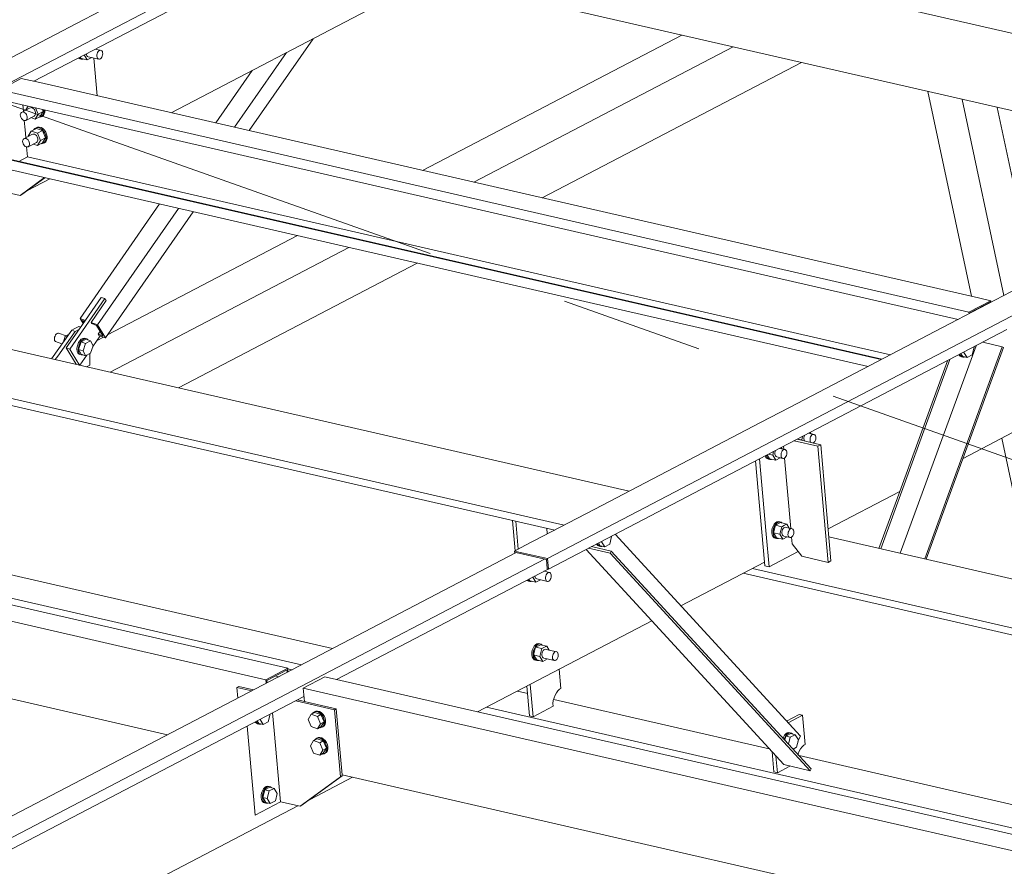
# Model space of a CAD drawing. Header units: millimetres. Extents: x 6879 to 7883, y 14059 to 14709.
# Tile 84 of 85: x 7232 to 7249, y 14322 to 14337. Entities that reach past the tile are written whole.
import ezdxf

# ---------------------------------------------------------------- set-up
doc = ezdxf.new("R2010")
doc.units = ezdxf.units.MM
doc.header["$LTSCALE"] = 10
doc.linetypes.add('MITTE', pattern=[2, 1.25, -0.25, 0.25, -0.25])
doc.layers.add('PS_DIM', color=4, linetype='Continuous', lineweight=13)
doc.layers.add('PS_SOLID', color=7, linetype='Continuous', lineweight=30)

# ---------------------------------------------------------------- blocks, each defined once
blk = doc.blocks.new('uh')
at = {"layer": 'PS_SOLID', "color": 6, "linetype": 'Continuous', "lineweight": 13, "extrusion": (-1.11022e-16, 0.902689, 0.430295)}
for p, q in [((8321.216, 14373.36), (8277.866, 14350.705)), ((8295.521, 14346.653), (8338.871, 14369.308)), ((8291.792, 14358.416), (8287.259, 14356.047)), ((8286.514, 14355.03), (8292.663, 14358.244)), ((8288.922, 14354.478), (8292.506, 14356.351)), ((8287.259, 14356.047), (8285.035, 14354.884)), ((8287.45, 14355.406), (8287.397, 14355.492)), ((8287.434, 14355.511), (8287.437, 14355.494)), ((8287.437, 14355.494), (8287.444, 14355.479)), ((8287.444, 14355.479), (8287.455, 14355.467)), ((8287.694, 14355.573), (8287.595, 14355.596)), ((8287.619, 14355.492), (8287.623, 14355.513)), ((8287.619, 14355.471), (8287.619, 14355.492)), ((8287.623, 14355.513), (8287.63, 14355.533)), ((8287.63, 14355.533), (8287.641, 14355.551)), ((8287.641, 14355.551), (8287.653, 14355.564)), ((8287.653, 14355.564), (8287.667, 14355.573)), ((8287.667, 14355.573), (8287.681, 14355.576)), ((8287.681, 14355.576), (8287.694, 14355.573)), ((8287.705, 14355.565), (8287.694, 14355.573)), ((8287.714, 14355.551), (8287.705, 14355.565)), ((8287.713, 14355.471), (8287.719, 14355.492)), ((8287.719, 14355.534), (8287.714, 14355.551)), ((8287.721, 14355.513), (8287.719, 14355.534)), ((8287.719, 14355.492), (8287.721, 14355.513)), ((8287.294, 14355.438), (8287.297, 14355.434)), ((8287.297, 14355.434), (8287.32, 14355.424)), ((8287.32, 14355.429), (8287.306, 14355.445)), ((8287.343, 14355.418), (8287.32, 14355.429)), ((8287.32, 14355.424), (8287.343, 14355.418)), ((8287.327, 14355.455), (8287.342, 14355.43)), ((8287.342, 14355.43), (8287.45, 14355.406)), ((8287.343, 14355.418), (8287.369, 14355.418)), ((8287.369, 14355.418), (8287.378, 14355.422)), ((8287.45, 14355.406), (8287.53, 14355.447)), ((8287.455, 14355.467), (8287.467, 14355.462)), ((8287.467, 14355.462), (8287.652, 14355.419)), ((8287.623, 14354.776), (8287.564, 14355.439)), ((8287.623, 14355.452), (8287.619, 14355.471)), ((8287.63, 14355.436), (8287.623, 14355.452)), ((8287.64, 14355.425), (8287.63, 14355.436)), ((8287.652, 14355.419), (8287.64, 14355.425)), ((8287.652, 14355.419), (8287.666, 14355.419)), ((8287.666, 14355.419), (8287.68, 14355.425)), ((8287.68, 14355.425), (8287.693, 14355.436)), ((8287.693, 14355.436), (8287.705, 14355.452)), ((8287.705, 14355.452), (8287.713, 14355.471)), ((8286.401, 14353.114), (8286.792, 14353.318)), ((8304.915, 14351.995), (8302.71, 14350.843)), ((8302.71, 14350.843), (8299.766, 14349.304)), ((8295.538, 14346.468), (8303.581, 14350.671)), ((8299.766, 14349.304), (8299.258, 14349.039)), ((8299.258, 14349.039), (8296.354, 14347.521)), ((8302.81, 14348.411), (8303.899, 14348.98)), ((8299.906, 14348.751), (8299.98, 14348.734)), ((8299.98, 14348.734), (8299.997, 14348.798)), ((8300.018, 14348.774), (8300.017, 14348.753)), ((8300.017, 14348.753), (8300.021, 14348.734)), ((8300.021, 14348.795), (8300.018, 14348.774)), ((8300.028, 14348.815), (8300.021, 14348.795)), ((8300.201, 14348.831), (8300.102, 14348.853)), ((8300.126, 14348.749), (8300.13, 14348.771)), ((8300.126, 14348.728), (8300.126, 14348.749)), ((8300.13, 14348.771), (8300.137, 14348.791)), ((8300.146, 14348.843), (8300.131, 14348.868)), ((8300.137, 14348.791), (8300.148, 14348.808)), ((8300.148, 14348.808), (8300.16, 14348.822)), ((8300.16, 14348.822), (8300.174, 14348.831)), ((8300.174, 14348.831), (8300.188, 14348.833)), ((8300.188, 14348.833), (8300.201, 14348.831)), ((8300.212, 14348.822), (8300.201, 14348.831)), ((8300.221, 14348.809), (8300.212, 14348.822)), ((8300.22, 14348.729), (8300.226, 14348.75)), ((8300.226, 14348.791), (8300.221, 14348.809)), ((8300.228, 14348.771), (8300.226, 14348.791)), ((8300.226, 14348.75), (8300.228, 14348.771)), ((8299.692, 14348.565), (8299.594, 14348.587)), ((8299.637, 14348.578), (8299.622, 14348.602)), ((8299.984, 14348.727), (8299.98, 14348.734)), ((8300.021, 14348.734), (8300.028, 14348.718)), ((8300.028, 14348.718), (8300.03, 14348.716)), ((8300.13, 14348.709), (8300.126, 14348.728)), ((8300.137, 14348.694), (8300.13, 14348.709)), ((8300.139, 14348.691), (8300.137, 14348.694)), ((8300.183, 14348.681), (8300.187, 14348.683)), ((8300.187, 14348.683), (8300.2, 14348.694)), ((8300.2, 14348.694), (8300.212, 14348.71)), ((8300.212, 14348.71), (8300.22, 14348.729)), ((8299.341, 14348.456), (8299.353, 14348.429)), ((8299.353, 14348.429), (8299.372, 14348.408)), ((8299.363, 14348.453), (8299.361, 14348.466)), ((8299.376, 14348.424), (8299.363, 14348.453)), ((8299.372, 14348.408), (8299.396, 14348.398)), ((8299.375, 14348.473), (8299.417, 14348.405)), ((8299.395, 14348.403), (8299.376, 14348.424)), ((8299.419, 14348.392), (8299.395, 14348.403)), ((8299.396, 14348.398), (8299.419, 14348.392)), ((8299.398, 14348.485), (8299.472, 14348.468)), ((8299.417, 14348.405), (8299.526, 14348.38)), ((8299.444, 14348.393), (8299.453, 14348.396)), ((8299.472, 14348.468), (8299.488, 14348.532)), ((8299.526, 14348.38), (8299.472, 14348.468)), ((8299.513, 14348.53), (8299.509, 14348.508)), ((8299.509, 14348.508), (8299.509, 14348.487)), ((8299.509, 14348.487), (8299.513, 14348.468)), ((8299.52, 14348.549), (8299.513, 14348.53)), ((8299.513, 14348.468), (8299.52, 14348.453)), ((8299.52, 14348.453), (8299.53, 14348.442)), ((8299.526, 14348.38), (8299.605, 14348.421)), ((8299.53, 14348.442), (8299.542, 14348.436)), ((8299.542, 14348.436), (8299.651, 14348.411)), ((8299.618, 14348.483), (8299.622, 14348.505)), ((8299.618, 14348.462), (8299.618, 14348.483)), ((8299.621, 14348.443), (8299.618, 14348.462)), ((8299.628, 14348.428), (8299.621, 14348.443)), ((8299.622, 14348.505), (8299.629, 14348.525)), ((8299.638, 14348.417), (8299.628, 14348.428)), ((8299.629, 14348.525), (8299.639, 14348.543)), ((8299.651, 14348.411), (8299.638, 14348.417)), ((8299.639, 14348.543), (8299.652, 14348.556)), ((8299.651, 14348.411), (8299.664, 14348.411)), ((8299.652, 14348.556), (8299.665, 14348.565)), ((8299.664, 14348.411), (8299.678, 14348.417)), ((8299.665, 14348.565), (8299.679, 14348.568)), ((8299.678, 14348.417), (8299.692, 14348.428)), ((8299.679, 14348.568), (8299.692, 14348.565)), ((8299.704, 14348.556), (8299.692, 14348.565)), ((8299.692, 14348.428), (8299.703, 14348.444)), ((8299.703, 14348.444), (8299.712, 14348.463)), ((8299.712, 14348.543), (8299.704, 14348.556)), ((8299.718, 14348.525), (8299.712, 14348.543)), ((8299.712, 14348.463), (8299.718, 14348.484)), ((8299.72, 14348.505), (8299.718, 14348.525)), ((8299.718, 14348.484), (8299.72, 14348.505)), ((8299.419, 14348.392), (8299.444, 14348.393)), ((8300.444, 14347.174), (8301.7, 14347.831)), ((8296.354, 14347.521), (8295.126, 14346.88)), ((8299.477, 14347.222), (8299.464, 14347.184)), ((8299.497, 14347.255), (8299.477, 14347.222)), ((8299.486, 14347.103), (8299.521, 14347.237)), ((8299.487, 14347.178), (8299.5, 14347.216)), ((8299.52, 14347.28), (8299.497, 14347.255)), ((8299.5, 14347.216), (8299.52, 14347.249)), ((8299.546, 14347.296), (8299.52, 14347.28)), ((8299.52, 14347.249), (8299.543, 14347.275)), ((8299.609, 14347.283), (8299.521, 14347.237)), ((8299.629, 14347.212), (8299.521, 14347.237)), ((8299.543, 14347.275), (8299.569, 14347.291)), ((8299.572, 14347.302), (8299.546, 14347.296)), ((8299.569, 14347.291), (8299.595, 14347.296)), ((8299.596, 14347.296), (8299.572, 14347.302)), ((8299.595, 14347.296), (8299.608, 14347.294)), ((8299.595, 14347.078), (8299.629, 14347.212)), ((8299.619, 14347.291), (8299.596, 14347.296)), ((8299.608, 14347.294), (8299.619, 14347.291)), ((8299.717, 14347.258), (8299.609, 14347.283)), ((8299.64, 14347.276), (8299.619, 14347.291)), ((8299.629, 14347.212), (8299.676, 14347.237)), ((8299.666, 14347.191), (8299.653, 14347.178)), ((8299.68, 14347.2), (8299.666, 14347.191)), ((8299.676, 14347.237), (8299.717, 14347.258)), ((8299.693, 14347.203), (8299.68, 14347.2)), ((8299.707, 14347.2), (8299.693, 14347.203)), ((8299.815, 14347.175), (8299.707, 14347.2)), ((8299.76, 14347.188), (8299.717, 14347.258)), ((8299.464, 14347.184), (8299.456, 14347.144)), ((8299.456, 14347.144), (8299.456, 14347.104)), ((8299.456, 14347.104), (8299.463, 14347.069)), ((8299.463, 14347.069), (8299.476, 14347.039)), ((8299.476, 14347.039), (8299.495, 14347.019)), ((8299.479, 14347.138), (8299.487, 14347.178)), ((8299.479, 14347.099), (8299.479, 14347.138)), ((8299.486, 14347.063), (8299.479, 14347.099)), ((8299.486, 14347.103), (8299.54, 14347.015)), ((8299.486, 14347.103), (8299.595, 14347.078)), ((8299.499, 14347.034), (8299.486, 14347.063)), ((8299.495, 14347.019), (8299.518, 14347.008)), ((8299.518, 14347.013), (8299.499, 14347.034)), ((8299.54, 14347.015), (8299.648, 14346.99)), ((8299.648, 14346.99), (8299.595, 14347.078)), ((8299.636, 14347.14), (8299.632, 14347.118)), ((8299.632, 14347.118), (8299.632, 14347.097)), ((8299.632, 14347.097), (8299.635, 14347.078)), ((8299.635, 14347.078), (8299.643, 14347.063)), ((8299.643, 14347.16), (8299.636, 14347.14)), ((8299.653, 14347.178), (8299.643, 14347.16)), ((8299.643, 14347.063), (8299.653, 14347.052)), ((8299.648, 14346.99), (8299.728, 14347.031)), ((8299.653, 14347.052), (8299.665, 14347.046)), ((8299.665, 14347.046), (8299.774, 14347.021)), ((8299.74, 14347.072), (8299.741, 14347.093)), ((8299.744, 14347.053), (8299.74, 14347.072)), ((8299.741, 14347.093), (8299.744, 14347.115)), ((8299.744, 14347.115), (8299.752, 14347.135)), ((8299.751, 14347.038), (8299.744, 14347.053)), ((8299.761, 14347.027), (8299.751, 14347.038)), ((8299.752, 14347.135), (8299.762, 14347.153)), ((8299.774, 14347.021), (8299.761, 14347.027)), ((8299.762, 14347.153), (8299.774, 14347.166)), ((8299.774, 14347.166), (8299.788, 14347.175)), ((8299.774, 14347.021), (8299.787, 14347.021)), ((8299.787, 14347.021), (8299.801, 14347.027)), ((8299.788, 14347.175), (8299.802, 14347.178)), ((8299.801, 14347.027), (8299.814, 14347.038)), ((8299.802, 14347.178), (8299.815, 14347.175)), ((8299.814, 14347.038), (8299.826, 14347.054)), ((8299.827, 14347.166), (8299.815, 14347.175)), ((8299.826, 14347.054), (8299.835, 14347.073)), ((8299.835, 14347.153), (8299.827, 14347.166)), ((8299.841, 14347.135), (8299.835, 14347.153)), ((8299.835, 14347.073), (8299.841, 14347.094)), ((8299.843, 14347.115), (8299.841, 14347.135)), ((8299.841, 14347.094), (8299.843, 14347.115)), ((8295.126, 14346.88), (8294.945, 14346.785)), ((8299.541, 14347.003), (8299.518, 14347.013)), ((8299.518, 14347.008), (8299.541, 14347.003)), ((8299.541, 14347.003), (8299.567, 14347.003)), ((8299.567, 14347.003), (8299.576, 14347.006)), ((8294.973, 14346.756), (8290.4, 14344.366)), ((8295.521, 14346.653), (8294.945, 14346.785)), ((8294.945, 14346.785), (8294.949, 14346.743)), ((8294.967, 14346.753), (8294.967, 14346.758)), ((8294.967, 14346.758), (8295.504, 14346.634)), ((8268.579, 14332.587), (8295.472, 14346.642)), ((8295.504, 14346.634), (8295.518, 14346.472)), ((8295.538, 14346.468), (8295.521, 14346.653)), ((8297.859, 14345.823), (8299.327, 14346.59)), ((8291.82, 14344.529), (8295.532, 14346.469)), ((8295.26, 14346.327), (8295.263, 14346.326)), ((8295.263, 14346.326), (8295.264, 14346.329)), ((8295.317, 14346.238), (8295.263, 14346.326)), ((8295.301, 14346.348), (8295.301, 14346.346)), ((8295.301, 14346.346), (8295.304, 14346.327)), ((8295.304, 14346.327), (8295.311, 14346.311)), ((8295.561, 14346.406), (8295.456, 14346.43)), ((8295.486, 14346.324), (8295.49, 14346.346)), ((8295.486, 14346.303), (8295.486, 14346.324)), ((8295.49, 14346.346), (8295.497, 14346.366)), ((8295.497, 14346.366), (8295.508, 14346.383)), ((8295.508, 14346.383), (8295.52, 14346.397)), ((8295.518, 14346.472), (8295.538, 14346.468)), ((8295.52, 14346.397), (8295.534, 14346.406)), ((8295.534, 14346.406), (8295.548, 14346.409)), ((8295.548, 14346.409), (8295.561, 14346.406)), ((8295.572, 14346.397), (8295.561, 14346.406)), ((8295.581, 14346.384), (8295.572, 14346.397)), ((8295.58, 14346.304), (8295.586, 14346.325)), ((8295.586, 14346.366), (8295.581, 14346.384)), ((8295.588, 14346.346), (8295.586, 14346.366)), ((8295.586, 14346.325), (8295.588, 14346.346)), ((8295.158, 14346.274), (8295.164, 14346.267)), ((8295.164, 14346.267), (8295.187, 14346.256)), ((8295.187, 14346.262), (8295.17, 14346.28)), ((8295.21, 14346.251), (8295.187, 14346.262)), ((8295.187, 14346.256), (8295.21, 14346.251)), ((8295.192, 14346.291), (8295.209, 14346.263)), ((8295.209, 14346.263), (8295.317, 14346.238)), ((8295.21, 14346.251), (8295.236, 14346.251)), ((8295.236, 14346.251), (8295.245, 14346.255)), ((8295.311, 14346.311), (8295.321, 14346.3)), ((8295.317, 14346.238), (8295.397, 14346.28)), ((8295.321, 14346.3), (8295.334, 14346.294)), ((8295.334, 14346.294), (8295.519, 14346.252)), ((8295.49, 14346.284), (8295.486, 14346.303)), ((8295.497, 14346.269), (8295.49, 14346.284)), ((8295.507, 14346.257), (8295.497, 14346.269)), ((8295.519, 14346.252), (8295.507, 14346.257)), ((8295.519, 14346.252), (8295.533, 14346.252)), ((8295.533, 14346.252), (8295.547, 14346.258)), ((8295.547, 14346.258), (8295.56, 14346.269)), ((8295.56, 14346.269), (8295.571, 14346.285)), ((8295.571, 14346.285), (8295.58, 14346.304)), ((8294.296, 14343.961), (8297.35, 14345.557)), ((8295.312, 14345.138), (8295.288, 14345.113)), ((8295.311, 14345.108), (8295.335, 14345.133)), ((8295.337, 14345.155), (8295.312, 14345.138)), ((8295.4, 14345.141), (8295.312, 14345.095)), ((8295.335, 14345.133), (8295.36, 14345.149)), ((8295.363, 14345.16), (8295.337, 14345.155)), ((8295.36, 14345.149), (8295.386, 14345.155)), ((8295.388, 14345.155), (8295.363, 14345.16)), ((8295.386, 14345.155), (8295.399, 14345.152)), ((8295.411, 14345.15), (8295.388, 14345.155)), ((8295.399, 14345.152), (8295.411, 14345.15)), ((8295.508, 14345.117), (8295.4, 14345.141)), ((8295.431, 14345.134), (8295.411, 14345.15)), ((8295.468, 14345.095), (8295.508, 14345.117)), ((8295.552, 14345.046), (8295.508, 14345.117)), ((8295.255, 14345.042), (8295.248, 14345.002)), ((8295.248, 14345.002), (8295.248, 14344.963)), ((8295.248, 14344.963), (8295.255, 14344.927)), ((8295.269, 14345.08), (8295.255, 14345.042)), ((8295.288, 14345.113), (8295.269, 14345.08)), ((8295.271, 14344.997), (8295.278, 14345.037)), ((8295.271, 14344.957), (8295.271, 14344.997)), ((8295.278, 14344.922), (8295.271, 14344.957)), ((8295.278, 14344.961), (8295.312, 14345.095)), ((8295.278, 14345.037), (8295.292, 14345.075)), ((8295.278, 14344.961), (8295.332, 14344.873)), ((8295.278, 14344.961), (8295.386, 14344.936)), ((8295.292, 14345.075), (8295.311, 14345.108)), ((8295.42, 14345.071), (8295.312, 14345.095)), ((8295.386, 14344.936), (8295.42, 14345.071)), ((8295.42, 14345.071), (8295.468, 14345.095)), ((8295.424, 14344.977), (8295.423, 14344.956)), ((8295.423, 14344.956), (8295.427, 14344.937)), ((8295.427, 14344.998), (8295.424, 14344.977)), ((8295.435, 14345.018), (8295.427, 14344.998)), ((8295.445, 14345.036), (8295.435, 14345.018)), ((8295.458, 14345.05), (8295.445, 14345.036)), ((8295.471, 14345.058), (8295.458, 14345.05)), ((8295.485, 14345.061), (8295.471, 14345.058)), ((8295.498, 14345.058), (8295.485, 14345.061)), ((8295.684, 14345.016), (8295.498, 14345.058)), ((8295.609, 14344.934), (8295.613, 14344.956)), ((8295.613, 14344.956), (8295.62, 14344.976)), ((8295.62, 14344.976), (8295.63, 14344.993)), ((8295.63, 14344.993), (8295.643, 14345.007)), ((8295.643, 14345.007), (8295.657, 14345.016)), ((8295.657, 14345.016), (8295.671, 14345.019)), ((8295.671, 14345.019), (8295.684, 14345.016)), ((8295.695, 14345.007), (8295.684, 14345.016)), ((8295.704, 14344.994), (8295.695, 14345.007)), ((8295.709, 14344.976), (8295.704, 14344.994)), ((8295.711, 14344.956), (8295.709, 14344.976)), ((8295.709, 14344.935), (8295.711, 14344.956)), ((8295.255, 14344.927), (8295.268, 14344.898)), ((8295.268, 14344.898), (8295.287, 14344.877)), ((8295.291, 14344.892), (8295.278, 14344.922)), ((8295.287, 14344.877), (8295.31, 14344.866)), ((8295.31, 14344.872), (8295.291, 14344.892)), ((8295.333, 14344.861), (8295.31, 14344.872)), ((8295.31, 14344.866), (8295.333, 14344.861)), ((8295.332, 14344.873), (8295.44, 14344.848)), ((8295.333, 14344.861), (8295.359, 14344.861)), ((8295.359, 14344.861), (8295.368, 14344.865)), ((8295.44, 14344.848), (8295.386, 14344.936)), ((8295.427, 14344.937), (8295.434, 14344.921)), ((8295.434, 14344.921), (8295.444, 14344.91)), ((8295.44, 14344.848), (8295.52, 14344.89)), ((8295.444, 14344.91), (8295.457, 14344.904)), ((8295.457, 14344.904), (8295.642, 14344.862)), ((8295.609, 14344.913), (8295.609, 14344.934)), ((8295.612, 14344.894), (8295.609, 14344.913)), ((8295.62, 14344.879), (8295.612, 14344.894)), ((8295.63, 14344.868), (8295.62, 14344.879)), ((8295.642, 14344.862), (8295.63, 14344.868)), ((8295.642, 14344.862), (8295.656, 14344.862)), ((8295.656, 14344.862), (8295.67, 14344.868)), ((8295.67, 14344.868), (8295.683, 14344.879)), ((8295.683, 14344.879), (8295.694, 14344.895)), ((8295.694, 14344.895), (8295.703, 14344.914)), ((8295.703, 14344.914), (8295.709, 14344.935)), ((8290.4, 14344.366), (8284.533, 14341.3)), ((8285.082, 14341.008), (8291.249, 14344.231)), ((8291.358, 14342.426), (8292.104, 14342.816)), ((8287.558, 14340.44), (8291.143, 14342.313))]:
    blk.add_line(p, q, dxfattribs=at)
at = {"layer": 'PS_SOLID', "color": 31, "linetype": 'Continuous', "lineweight": 13, "extrusion": (-1.11022e-16, 0.902689, 0.430295)}
for p, q in [((8293.332, 14356.885), (8307.881, 14353.546)), ((8301.945, 14356.27), (8305.541, 14355.444)), ((8286.292, 14355.081), (8285.911, 14354.882)), ((8286.618, 14355.007), (8286.292, 14355.081)), ((8303.083, 14351.228), (8286.618, 14355.007)), ((8285.911, 14354.882), (8302.914, 14350.98)), ((8285.927, 14354.706), (8302.725, 14350.851)), ((8286.32, 14354.616), (8286.33, 14354.504)), ((8286.276, 14354.457), (8286.273, 14354.439)), ((8286.282, 14354.473), (8286.276, 14354.457)), ((8286.293, 14354.484), (8286.282, 14354.473)), ((8286.438, 14354.561), (8286.293, 14354.484)), ((8286.307, 14354.491), (8286.293, 14354.484)), ((8286.322, 14354.492), (8286.307, 14354.491)), ((8286.339, 14354.487), (8286.322, 14354.492)), ((8286.356, 14354.477), (8286.339, 14354.487)), ((8286.371, 14354.463), (8286.356, 14354.477)), ((8286.383, 14354.445), (8286.371, 14354.463)), ((8286.412, 14354.595), (8286.374, 14354.531)), ((8286.374, 14354.531), (8286.375, 14354.527)), ((8286.392, 14354.425), (8286.383, 14354.445)), ((8286.452, 14354.567), (8286.438, 14354.561)), ((8286.468, 14354.568), (8286.452, 14354.567)), ((8286.485, 14354.563), (8286.468, 14354.568)), ((8286.501, 14354.554), (8286.485, 14354.563)), ((8286.516, 14354.539), (8286.501, 14354.554)), ((8286.529, 14354.521), (8286.516, 14354.539)), ((8286.537, 14354.502), (8286.529, 14354.521)), ((8286.529, 14354.43), (8286.537, 14354.444)), ((8286.534, 14354.366), (8286.588, 14354.455)), ((8286.542, 14354.481), (8286.537, 14354.502)), ((8286.537, 14354.444), (8286.542, 14354.461)), ((8286.588, 14354.455), (8286.541, 14354.565)), ((8286.542, 14354.461), (8286.542, 14354.481)), ((8286.588, 14354.455), (8286.677, 14354.502)), ((8286.624, 14354.412), (8286.677, 14354.502)), ((8286.66, 14354.422), (8286.676, 14354.448)), ((8286.677, 14354.502), (8286.662, 14354.537)), ((8286.676, 14354.448), (8286.685, 14354.481)), ((8286.679, 14354.432), (8286.695, 14354.458)), ((8286.685, 14354.517), (8286.682, 14354.533)), ((8286.685, 14354.481), (8286.685, 14354.517)), ((8286.695, 14354.458), (8286.704, 14354.491)), ((8286.704, 14354.491), (8286.704, 14354.527)), ((8286.704, 14354.527), (8286.704, 14354.527)), ((8286.273, 14354.439), (8286.276, 14354.418)), ((8286.276, 14354.418), (8286.282, 14354.398)), ((8286.282, 14354.398), (8286.293, 14354.379)), ((8286.293, 14354.379), (8286.307, 14354.363)), ((8286.307, 14354.363), (8286.322, 14354.351)), ((8286.322, 14354.351), (8286.339, 14354.343)), ((8286.339, 14354.343), (8286.356, 14354.341)), ((8286.344, 14354.343), (8286.359, 14354.18)), ((8286.356, 14354.341), (8286.371, 14354.345)), ((8286.371, 14354.345), (8286.516, 14354.421)), ((8286.371, 14354.345), (8286.383, 14354.354)), ((8286.383, 14354.354), (8286.392, 14354.368)), ((8286.396, 14354.405), (8286.392, 14354.425)), ((8286.392, 14354.368), (8286.396, 14354.385)), ((8286.396, 14354.385), (8286.396, 14354.405)), ((8286.46, 14354.392), (8286.534, 14354.366)), ((8286.516, 14354.421), (8286.529, 14354.43)), ((8286.534, 14354.366), (8286.624, 14354.412)), ((8286.599, 14354.399), (8286.609, 14354.398)), ((8286.609, 14354.398), (8286.637, 14354.405)), ((8286.637, 14354.405), (8286.66, 14354.422)), ((8286.637, 14354.405), (8286.656, 14354.415)), ((8286.656, 14354.415), (8286.679, 14354.432)), ((8286.479, 14354.097), (8286.334, 14354.021)), ((8286.359, 14354.18), (8286.371, 14354.041)), ((8286.468, 14354.157), (8286.415, 14354.067)), ((8286.558, 14354.204), (8286.468, 14354.157)), ((8286.526, 14354.136), (8286.468, 14354.157)), ((8286.493, 14354.104), (8286.479, 14354.097)), ((8286.509, 14354.105), (8286.493, 14354.104)), ((8286.526, 14354.1), (8286.509, 14354.105)), ((8286.512, 14354.182), (8286.511, 14354.179)), ((8286.532, 14354.203), (8286.512, 14354.182)), ((8286.575, 14354.119), (8286.526, 14354.136)), ((8286.542, 14354.09), (8286.526, 14354.1)), ((8286.558, 14354.215), (8286.532, 14354.203)), ((8286.551, 14354.213), (8286.532, 14354.203)), ((8286.577, 14354.225), (8286.551, 14354.213)), ((8286.588, 14354.217), (8286.558, 14354.215)), ((8286.558, 14354.215), (8286.558, 14354.215)), ((8286.665, 14354.166), (8286.558, 14354.204)), ((8286.665, 14354.166), (8286.575, 14354.119)), ((8286.629, 14353.992), (8286.575, 14354.119)), ((8286.607, 14354.227), (8286.577, 14354.225)), ((8286.619, 14354.209), (8286.588, 14354.217)), ((8286.638, 14354.219), (8286.607, 14354.227)), ((8286.65, 14354.19), (8286.619, 14354.209)), ((8286.669, 14354.2), (8286.638, 14354.219)), ((8286.678, 14354.163), (8286.65, 14354.19)), ((8286.718, 14354.038), (8286.665, 14354.166)), ((8286.697, 14354.173), (8286.669, 14354.2)), ((8286.701, 14354.13), (8286.678, 14354.163)), ((8286.72, 14354.14), (8286.697, 14354.173)), ((8286.717, 14354.093), (8286.701, 14354.13)), ((8286.736, 14354.103), (8286.72, 14354.14)), ((8286.745, 14354.064), (8286.736, 14354.103)), ((8286.317, 14353.994), (8286.314, 14353.975)), ((8286.314, 14353.975), (8286.317, 14353.955)), ((8286.323, 14354.01), (8286.317, 14353.994)), ((8286.317, 14353.955), (8286.323, 14353.935)), ((8286.334, 14354.021), (8286.323, 14354.01)), ((8286.323, 14353.935), (8286.334, 14353.916)), ((8286.348, 14354.028), (8286.334, 14354.021)), ((8286.363, 14354.029), (8286.348, 14354.028)), ((8286.38, 14354.024), (8286.363, 14354.029)), ((8286.397, 14354.014), (8286.38, 14354.024)), ((8286.412, 14354), (8286.397, 14354.014)), ((8286.424, 14353.982), (8286.412, 14354)), ((8286.412, 14353.882), (8286.557, 14353.958)), ((8286.415, 14354.067), (8286.416, 14354.064)), ((8286.433, 14353.962), (8286.424, 14353.982)), ((8286.437, 14353.942), (8286.433, 14353.962)), ((8286.433, 14353.905), (8286.437, 14353.922)), ((8286.437, 14353.922), (8286.437, 14353.942)), ((8286.501, 14353.929), (8286.575, 14353.902)), ((8286.557, 14354.076), (8286.542, 14354.09)), ((8286.569, 14354.058), (8286.557, 14354.076)), ((8286.557, 14353.958), (8286.569, 14353.967)), ((8286.578, 14354.038), (8286.569, 14354.058)), ((8286.569, 14353.967), (8286.578, 14353.981)), ((8286.575, 14353.902), (8286.629, 14353.992)), ((8286.575, 14353.902), (8286.665, 14353.949)), ((8286.583, 14354.018), (8286.578, 14354.038)), ((8286.578, 14353.981), (8286.583, 14353.998)), ((8286.583, 14353.998), (8286.583, 14354.018)), ((8286.629, 14353.992), (8286.718, 14354.038)), ((8286.64, 14353.936), (8286.65, 14353.935)), ((8286.65, 14353.935), (8286.678, 14353.942)), ((8286.665, 14353.949), (8286.718, 14354.038)), ((8286.678, 14353.942), (8286.701, 14353.959)), ((8286.678, 14353.942), (8286.697, 14353.952)), ((8286.697, 14353.952), (8286.72, 14353.969)), ((8286.701, 14353.959), (8286.717, 14353.985)), ((8286.726, 14354.054), (8286.717, 14354.093)), ((8286.717, 14353.985), (8286.726, 14354.017)), ((8286.72, 14353.969), (8286.736, 14353.995)), ((8286.726, 14354.017), (8286.726, 14354.054)), ((8286.736, 14353.995), (8286.745, 14354.027)), ((8286.745, 14354.027), (8286.745, 14354.064)), ((8286.334, 14353.916), (8286.348, 14353.899)), ((8286.348, 14353.899), (8286.363, 14353.887)), ((8286.363, 14353.887), (8286.38, 14353.88)), ((8286.38, 14353.88), (8286.397, 14353.878)), ((8286.385, 14353.879), (8286.401, 14353.703)), ((8286.397, 14353.878), (8286.412, 14353.882)), ((8286.412, 14353.882), (8286.424, 14353.891)), ((8286.424, 14353.891), (8286.433, 14353.905)), ((8286.018, 14353.668), (8301.373, 14350.144)), ((8301.386, 14350.151), (8286.031, 14353.675)), ((8286.401, 14353.703), (8286.25, 14353.624)), ((8286.401, 14353.703), (8301.537, 14350.23)), ((8286.034, 14353.492), (8301.144, 14350.024)), ((8302.914, 14350.98), (8303.295, 14351.179)), ((8303.295, 14351.179), (8303.083, 14351.228)), ((8303.298, 14351.15), (8303.295, 14351.179)), ((8303.284, 14351.154), (8302.928, 14350.968)), ((8303.285, 14351.144), (8303.284, 14351.154)), ((8302.917, 14350.951), (8302.914, 14350.98)), ((8302.928, 14350.968), (8302.929, 14350.958)), ((8290.965, 14344.726), (8273.962, 14348.628)), ((8274.264, 14346.91), (8288.858, 14343.56)), ((8282.877, 14346.295), (8286.473, 14345.469)), ((8286.473, 14345.469), (8290.584, 14344.526)), ((8290.584, 14344.526), (8290.965, 14344.726)), ((8290.954, 14344.7), (8290.598, 14344.514)), ((8290.958, 14344.658), (8290.954, 14344.7)), ((8290.97, 14344.664), (8290.965, 14344.726)), ((8290.589, 14344.465), (8290.584, 14344.526)), ((8290.598, 14344.514), (8290.602, 14344.472)), ((8290.749, 14344.593), (8290.808, 14344.579)), ((8291.618, 14344.576), (8291.236, 14344.376)), ((8308.621, 14340.674), (8291.618, 14344.576)), ((8291.236, 14344.376), (8300.533, 14342.243)), ((8291.236, 14344.376), (8291.257, 14344.145)), ((8291.378, 14343.919), (8291.324, 14343.83)), ((8291.441, 14343.952), (8291.378, 14343.919)), ((8291.485, 14343.881), (8291.378, 14343.919)), ((8291.396, 14343.93), (8291.395, 14343.928)), ((8291.416, 14343.952), (8291.396, 14343.93)), ((8291.441, 14343.964), (8291.416, 14343.952)), ((8291.435, 14343.962), (8291.416, 14343.952)), ((8291.461, 14343.974), (8291.435, 14343.962)), ((8291.442, 14343.964), (8291.441, 14343.964)), ((8291.548, 14343.914), (8291.441, 14343.952)), ((8291.471, 14343.966), (8291.442, 14343.964)), ((8291.49, 14343.976), (8291.461, 14343.974)), ((8291.503, 14343.957), (8291.471, 14343.966)), ((8291.485, 14343.881), (8291.548, 14343.914)), ((8291.522, 14343.967), (8291.49, 14343.976)), ((8291.534, 14343.939), (8291.503, 14343.957)), ((8291.553, 14343.949), (8291.522, 14343.967)), ((8291.562, 14343.912), (8291.534, 14343.939)), ((8291.602, 14343.787), (8291.548, 14343.914)), ((8291.581, 14343.922), (8291.553, 14343.949)), ((8291.585, 14343.879), (8291.562, 14343.912)), ((8291.604, 14343.889), (8291.581, 14343.922)), ((8291.324, 14343.83), (8291.378, 14343.702)), ((8291.538, 14343.754), (8291.485, 14343.881)), ((8291.485, 14343.664), (8291.538, 14343.754)), ((8291.538, 14343.754), (8291.602, 14343.787)), ((8291.548, 14343.698), (8291.602, 14343.787)), ((8291.601, 14343.841), (8291.585, 14343.879)), ((8291.585, 14343.708), (8291.601, 14343.733)), ((8291.61, 14343.803), (8291.601, 14343.841)), ((8291.601, 14343.733), (8291.61, 14343.766)), ((8291.62, 14343.851), (8291.604, 14343.889)), ((8291.604, 14343.718), (8291.62, 14343.743)), ((8291.61, 14343.766), (8291.61, 14343.803)), ((8291.629, 14343.813), (8291.62, 14343.851)), ((8291.62, 14343.743), (8291.629, 14343.776)), ((8291.629, 14343.776), (8291.629, 14343.813)), ((8291.378, 14343.702), (8291.485, 14343.664)), ((8291.485, 14343.664), (8291.548, 14343.698)), ((8291.524, 14343.685), (8291.534, 14343.684)), ((8291.534, 14343.684), (8291.562, 14343.691)), ((8291.562, 14343.691), (8291.585, 14343.708)), ((8291.562, 14343.691), (8291.581, 14343.701)), ((8291.581, 14343.701), (8291.604, 14343.718)), ((8291.419, 14343.456), (8291.365, 14343.366)), ((8291.482, 14343.489), (8291.419, 14343.456)), ((8291.526, 14343.418), (8291.419, 14343.456)), ((8291.437, 14343.467), (8291.436, 14343.465)), ((8291.457, 14343.489), (8291.437, 14343.467)), ((8291.482, 14343.501), (8291.457, 14343.489)), ((8291.476, 14343.499), (8291.457, 14343.489)), ((8291.502, 14343.511), (8291.476, 14343.499)), ((8291.483, 14343.501), (8291.482, 14343.501)), ((8291.589, 14343.451), (8291.482, 14343.489)), ((8291.512, 14343.503), (8291.483, 14343.501)), ((8291.531, 14343.513), (8291.502, 14343.511)), ((8291.544, 14343.494), (8291.512, 14343.503)), ((8291.526, 14343.418), (8291.589, 14343.451)), ((8291.579, 14343.291), (8291.526, 14343.418)), ((8291.563, 14343.504), (8291.531, 14343.513)), ((8291.575, 14343.475), (8291.544, 14343.494)), ((8291.594, 14343.485), (8291.563, 14343.504)), ((8291.603, 14343.449), (8291.575, 14343.475)), ((8291.643, 14343.324), (8291.589, 14343.451)), ((8291.622, 14343.459), (8291.594, 14343.485)), ((8291.626, 14343.415), (8291.603, 14343.449)), ((8291.645, 14343.425), (8291.622, 14343.459)), ((8291.642, 14343.378), (8291.626, 14343.415)), ((8291.661, 14343.388), (8291.645, 14343.425)), ((8291.67, 14343.349), (8291.661, 14343.388)), ((8291.365, 14343.366), (8291.419, 14343.239)), ((8291.419, 14343.239), (8291.526, 14343.201)), ((8291.526, 14343.201), (8291.579, 14343.291)), ((8291.526, 14343.201), (8291.589, 14343.234)), ((8291.565, 14343.221), (8291.575, 14343.22)), ((8291.575, 14343.22), (8291.603, 14343.227)), ((8291.579, 14343.291), (8291.643, 14343.324)), ((8291.589, 14343.234), (8291.643, 14343.324)), ((8291.603, 14343.227), (8291.626, 14343.244)), ((8291.603, 14343.227), (8291.622, 14343.237)), ((8291.622, 14343.237), (8291.645, 14343.254)), ((8291.626, 14343.244), (8291.642, 14343.27)), ((8291.651, 14343.339), (8291.642, 14343.378)), ((8291.642, 14343.27), (8291.651, 14343.303)), ((8291.645, 14343.254), (8291.661, 14343.28)), ((8291.651, 14343.303), (8291.651, 14343.339)), ((8291.661, 14343.28), (8291.67, 14343.313)), ((8291.67, 14343.313), (8291.67, 14343.349)), ((8291.919, 14342.858), (8306.514, 14339.509)), ((8300.533, 14342.243), (8304.129, 14341.418))]:
    blk.add_line(p, q, dxfattribs=at)
at = {"layer": 'PS_SOLID', "color": 181, "linetype": 'Continuous', "lineweight": 13, "extrusion": (-1.11022e-16, 0.902689, 0.430295)}
for p, q in [((8297.876, 14355.842), (8293.33, 14353.466)), ((8290.291, 14354.164), (8291.411, 14355.778)), ((8290.033, 14354.223), (8290.943, 14355.534)), ((8294.23, 14353.26), (8298.776, 14355.635)), ((8295.43, 14352.984), (8299.976, 14355.36)), ((8290.339, 14355.219), (8289.702, 14354.299)), ((8302.193, 14354.851), (8302.958, 14351.257)), ((8303.526, 14351.269), (8302.793, 14354.713)), ((8304.053, 14351.545), (8303.409, 14354.572)), ((8287.322, 14350.867), (8288.715, 14352.877)), ((8287.631, 14350.758), (8289.047, 14352.8)), ((8287.769, 14350.527), (8289.305, 14352.741)), ((8291.138, 14352.321), (8287.805, 14350.579)), ((8287.85, 14349.925), (8292.038, 14352.114)), ((8289.05, 14349.65), (8293.238, 14351.839)), ((8287.143, 14350.33), (8287.757, 14351.215)), ((8287.695, 14351.237), (8287.311, 14350.683)), ((8287.515, 14350.799), (8287.782, 14351.184)), ((8287.757, 14351.215), (8287.695, 14351.237)), ((8287.779, 14351.179), (8287.757, 14351.215)), ((8287.782, 14351.184), (8287.774, 14351.186)), ((8287.416, 14350.834), (8287.322, 14350.867)), ((8287.322, 14350.867), (8287.376, 14350.777)), ((8287.406, 14350.82), (8287.367, 14350.833)), ((8287.367, 14350.833), (8287.389, 14350.796)), ((8287.176, 14350.661), (8286.822, 14350.161)), ((8287.311, 14350.683), (8287.082, 14350.352)), ((8287.229, 14350.689), (8287.176, 14350.661)), ((8287.237, 14350.639), (8287.176, 14350.661)), ((8287.303, 14350.727), (8287.229, 14350.689)), ((8287.237, 14350.639), (8287.304, 14350.674)), ((8287.334, 14350.716), (8287.303, 14350.727)), ((8287.529, 14350.776), (8287.515, 14350.799)), ((8287.515, 14350.799), (8287.631, 14350.758)), ((8287.614, 14350.746), (8287.529, 14350.776)), ((8287.724, 14350.561), (8287.614, 14350.746)), ((8287.769, 14350.527), (8287.631, 14350.758)), ((8287.675, 14350.643), (8287.64, 14350.591)), ((8286.876, 14350.539), (8286.873, 14350.518)), ((8286.873, 14350.518), (8286.873, 14350.498)), ((8286.873, 14350.498), (8286.876, 14350.481)), ((8286.884, 14350.559), (8286.876, 14350.539)), ((8286.876, 14350.481), (8286.884, 14350.468)), ((8286.894, 14350.578), (8286.884, 14350.559)), ((8286.884, 14350.468), (8286.894, 14350.46)), ((8286.906, 14350.593), (8286.894, 14350.578)), ((8286.92, 14350.605), (8286.906, 14350.593)), ((8286.933, 14350.61), (8286.92, 14350.605)), ((8286.932, 14350.208), (8287.237, 14350.639)), ((8286.946, 14350.611), (8286.933, 14350.61)), ((8287.081, 14350.563), (8286.946, 14350.611)), ((8287.064, 14350.554), (8287.031, 14350.456)), ((8287.122, 14350.585), (8287.064, 14350.554)), ((8287.064, 14350.554), (8287.093, 14350.544)), ((8287.319, 14350.476), (8287.298, 14350.443)), ((8287.344, 14350.501), (8287.319, 14350.476)), ((8287.321, 14350.435), (8287.342, 14350.468)), ((8287.43, 14350.502), (8287.342, 14350.456)), ((8287.342, 14350.468), (8287.367, 14350.493)), ((8287.37, 14350.517), (8287.344, 14350.501)), ((8287.367, 14350.493), (8287.393, 14350.509)), ((8287.395, 14350.523), (8287.37, 14350.517)), ((8287.393, 14350.509), (8287.418, 14350.515)), ((8287.418, 14350.518), (8287.395, 14350.523)), ((8287.441, 14350.51), (8287.418, 14350.518)), ((8287.418, 14350.515), (8287.43, 14350.512)), ((8287.419, 14350.428), (8287.507, 14350.474)), ((8287.43, 14350.512), (8287.441, 14350.51)), ((8287.507, 14350.474), (8287.43, 14350.502)), ((8287.46, 14350.494), (8287.441, 14350.51)), ((8287.463, 14350.49), (8287.46, 14350.494)), ((8287.552, 14350.389), (8287.507, 14350.474)), ((8287.547, 14350.374), (8287.676, 14350.56)), ((8287.732, 14350.54), (8287.622, 14350.483)), ((8287.64, 14350.591), (8287.653, 14350.568)), ((8287.64, 14350.591), (8287.724, 14350.561)), ((8287.653, 14350.568), (8287.769, 14350.527)), ((8286.894, 14350.46), (8287.005, 14350.42)), ((8287.082, 14350.352), (8287.254, 14350.064)), ((8287.143, 14350.33), (8287.082, 14350.352)), ((8287.186, 14350.258), (8287.143, 14350.33)), ((8287.269, 14350.339), (8287.268, 14350.329)), ((8287.268, 14350.329), (8287.271, 14350.294)), ((8287.271, 14350.367), (8287.269, 14350.339)), ((8287.282, 14350.406), (8287.271, 14350.367)), ((8287.298, 14350.443), (8287.282, 14350.406)), ((8287.291, 14350.32), (8287.294, 14350.359)), ((8287.294, 14350.286), (8287.291, 14350.32)), ((8287.294, 14350.359), (8287.305, 14350.398)), ((8287.342, 14350.456), (8287.298, 14350.324)), ((8287.298, 14350.324), (8287.342, 14350.239)), ((8287.375, 14350.297), (8287.298, 14350.324)), ((8287.305, 14350.398), (8287.321, 14350.435)), ((8287.419, 14350.428), (8287.342, 14350.456)), ((8287.375, 14350.297), (8287.419, 14350.428)), ((8287.419, 14350.212), (8287.375, 14350.297)), ((8287.507, 14350.258), (8287.552, 14350.389)), ((8286.888, 14350.146), (8286.932, 14350.208)), ((8287.312, 14350.049), (8287.186, 14350.258)), ((8287.271, 14350.294), (8287.282, 14350.266)), ((8287.282, 14350.266), (8287.298, 14350.245)), ((8287.305, 14350.257), (8287.294, 14350.286)), ((8287.298, 14350.245), (8287.319, 14350.235)), ((8287.321, 14350.237), (8287.305, 14350.257)), ((8287.319, 14350.235), (8287.342, 14350.227)), ((8287.32, 14350.047), (8287.442, 14350.223)), ((8287.342, 14350.227), (8287.321, 14350.237)), ((8287.342, 14350.239), (8287.419, 14350.212)), ((8287.342, 14350.227), (8287.367, 14350.228)), ((8287.367, 14350.228), (8287.37, 14350.229)), ((8287.419, 14350.212), (8287.507, 14350.258)), ((8287.492, 14350.049), (8287.492, 14350.249)), ((8287.254, 14350.064), (8287.267, 14350.059)), ((8287.436, 14350.02), (8287.492, 14350.049)), ((8303.488, 14348.765), (8304.031, 14346.212))]:
    blk.add_line(p, q, dxfattribs=at)
at = {"layer": 'PS_SOLID', "color": 61, "linetype": 'Continuous', "lineweight": 13, "extrusion": (-1.11022e-16, 0.902689, 0.430295)}
for p, q in [((8286.271, 14353.025), (8286.699, 14353.339)), ((8286.303, 14353.042), (8286.706, 14353.338)), ((8285.887, 14353.113), (8286.271, 14353.025)), ((8286.271, 14353.025), (8286.303, 14353.042)), ((8290.105, 14344.409), (8290.073, 14344.392)), ((8290.073, 14344.392), (8290.335, 14344.332)), ((8290.073, 14344.392), (8290.09, 14344.204)), ((8290.367, 14344.349), (8290.105, 14344.409)), ((8291.105, 14344.156), (8291.785, 14344)), ((8291.257, 14344.145), (8291.137, 14344.172)), ((8291.558, 14344.076), (8291.257, 14344.145)), ((8290.625, 14343.787), (8290.659, 14343.921)), ((8290.659, 14343.921), (8290.658, 14343.922)), ((8290.727, 14343.637), (8290.7, 14343.944)), ((8291.817, 14344.016), (8291.558, 14344.076)), ((8291.817, 14344.016), (8291.785, 14344)), ((8291.785, 14344), (8291.889, 14342.823)), ((8291.919, 14342.858), (8291.817, 14344.016)), ((8290.395, 14343.785), (8290.396, 14343.783)), ((8290.396, 14343.783), (8290.415, 14343.762)), ((8290.419, 14343.778), (8290.412, 14343.793)), ((8290.415, 14343.762), (8290.438, 14343.752)), ((8290.438, 14343.757), (8290.419, 14343.778)), ((8290.432, 14343.804), (8290.46, 14343.758)), ((8290.461, 14343.746), (8290.438, 14343.757)), ((8290.438, 14343.752), (8290.461, 14343.746)), ((8290.46, 14343.758), (8290.537, 14343.741)), ((8290.461, 14343.746), (8290.487, 14343.746)), ((8290.483, 14343.829), (8290.481, 14343.829)), ((8290.483, 14343.829), (8290.483, 14343.831)), ((8290.537, 14343.741), (8290.483, 14343.829)), ((8290.487, 14343.746), (8290.496, 14343.75)), ((8290.537, 14343.741), (8290.625, 14343.787)), ((8290.255, 14343.711), (8290.369, 14342.42)), ((8290.838, 14342.383), (8290.727, 14343.637)), ((8291.889, 14342.823), (8291.183, 14342.304)), ((8291.215, 14342.321), (8291.921, 14342.839)), ((8291.921, 14342.839), (8291.889, 14342.823)), ((8291.921, 14342.839), (8291.919, 14342.858)), ((8290.506, 14342.538), (8290.499, 14342.497)), ((8290.52, 14342.575), (8290.506, 14342.538)), ((8290.539, 14342.608), (8290.52, 14342.575)), ((8290.522, 14342.492), (8290.529, 14342.532)), ((8290.563, 14342.591), (8290.529, 14342.457)), ((8290.529, 14342.532), (8290.543, 14342.57)), ((8290.562, 14342.634), (8290.539, 14342.608)), ((8290.543, 14342.57), (8290.562, 14342.603)), ((8290.588, 14342.65), (8290.562, 14342.634)), ((8290.562, 14342.603), (8290.585, 14342.629)), ((8290.651, 14342.637), (8290.563, 14342.591)), ((8290.64, 14342.573), (8290.563, 14342.591)), ((8290.585, 14342.629), (8290.611, 14342.645)), ((8290.614, 14342.656), (8290.588, 14342.65)), ((8290.606, 14342.439), (8290.64, 14342.573)), ((8290.611, 14342.645), (8290.637, 14342.65)), ((8290.639, 14342.65), (8290.614, 14342.656)), ((8290.637, 14342.65), (8290.65, 14342.647)), ((8290.662, 14342.645), (8290.639, 14342.65)), ((8290.64, 14342.573), (8290.728, 14342.619)), ((8290.65, 14342.647), (8290.662, 14342.645)), ((8290.728, 14342.619), (8290.651, 14342.637)), ((8290.682, 14342.63), (8290.662, 14342.645)), ((8290.782, 14342.531), (8290.728, 14342.619)), ((8290.748, 14342.397), (8290.782, 14342.531)), ((8290.369, 14342.42), (8290.393, 14342.151)), ((8290.393, 14342.151), (8290.838, 14342.383)), ((8290.499, 14342.497), (8290.499, 14342.469)), ((8290.499, 14342.469), (8290.499, 14342.458)), ((8290.499, 14342.458), (8290.505, 14342.422)), ((8290.505, 14342.422), (8290.519, 14342.393)), ((8290.519, 14342.393), (8290.538, 14342.372)), ((8290.522, 14342.453), (8290.522, 14342.492)), ((8290.528, 14342.417), (8290.522, 14342.453)), ((8290.542, 14342.388), (8290.528, 14342.417)), ((8290.529, 14342.457), (8290.583, 14342.368)), ((8290.606, 14342.439), (8290.529, 14342.457)), ((8290.538, 14342.372), (8290.561, 14342.362)), ((8290.561, 14342.367), (8290.542, 14342.388)), ((8290.584, 14342.356), (8290.561, 14342.367)), ((8290.561, 14342.362), (8290.584, 14342.356)), ((8290.583, 14342.368), (8290.659, 14342.351)), ((8290.584, 14342.356), (8290.61, 14342.356)), ((8290.659, 14342.351), (8290.606, 14342.439)), ((8290.61, 14342.356), (8290.619, 14342.36)), ((8290.659, 14342.351), (8290.748, 14342.397)), ((8290.838, 14342.383), (8291.183, 14342.304)), ((8291.183, 14342.304), (8291.215, 14342.321))]:
    blk.add_line(p, q, dxfattribs=at)
at = {"layer": 'PS_SOLID', "color": 3, "linetype": 'Continuous', "lineweight": 13, "extrusion": (-1.11022e-16, 0.902689, 0.430295)}
for p, q in [((8296.956, 14347.836), (8282.801, 14351.084)), ((8281.459, 14350.531), (8295.812, 14347.238)), ((8281.296, 14350.446), (8295.649, 14347.153)), ((8300.313, 14348.651), (8299.898, 14348.746)), ((8300.131, 14348.866), (8300.131, 14348.868)), ((8299.661, 14348.623), (8299.665, 14348.571)), ((8300.262, 14348.625), (8299.847, 14348.72)), ((8300.262, 14348.625), (8300.313, 14348.651)), ((8300.443, 14346.586), (8300.262, 14348.625)), ((8300.493, 14346.613), (8300.313, 14348.651)), ((8299.358, 14347.083), (8299.241, 14348.403)), ((8299.679, 14348.417), (8299.788, 14347.181)), ((8299.17, 14348.366), (8299.327, 14346.59)), ((8291.204, 14344.786), (8279.529, 14347.466)), ((8291.749, 14345.071), (8282.277, 14347.245)), ((8294.905, 14347.323), (8294.952, 14346.789)), ((8294.966, 14347.309), (8295.01, 14346.819)), ((8295.518, 14347.084), (8295.509, 14347.185)), ((8299.409, 14346.508), (8299.358, 14347.083)), ((8299.802, 14347.028), (8299.812, 14346.912)), ((8314.611, 14343.784), (8300.456, 14347.032)), ((8299.812, 14346.912), (8299.982, 14346.692)), ((8299.409, 14346.508), (8299.919, 14346.774)), ((8299.982, 14346.692), (8300.443, 14346.586)), ((8299.327, 14346.59), (8299.332, 14346.525)), ((8299.332, 14346.525), (8299.409, 14346.508)), ((8300.443, 14346.586), (8300.493, 14346.613)), ((8298.952, 14346.394), (8313.304, 14343.101)), ((8299.115, 14346.48), (8313.467, 14343.186)), ((8290.966, 14344.719), (8291.041, 14344.701)), ((8295.758, 14344.374), (8295.728, 14344.71)), ((8295.22, 14344.444), (8295.27, 14343.877)), ((8295.174, 14344.285), (8294.994, 14344.326)), ((8295.162, 14344.414), (8295.208, 14343.891)), ((8295.636, 14344.207), (8295.654, 14344.254)), ((8295.654, 14344.254), (8295.677, 14344.296)), ((8295.677, 14344.296), (8295.704, 14344.331)), ((8295.704, 14344.331), (8295.734, 14344.359)), ((8295.734, 14344.359), (8295.758, 14344.374)), ((8295.618, 14344.108), (8295.624, 14344.158)), ((8295.619, 14344.06), (8295.618, 14344.108)), ((8295.624, 14344.158), (8295.636, 14344.207)), ((8299.411, 14343.313), (8295.63, 14344.18)), ((8305.629, 14341.476), (8294.45, 14344.042)), ((8295.27, 14343.877), (8295.619, 14344.06)), ((8299.935, 14343.915), (8299.716, 14343.801)), ((8299.997, 14343.901), (8299.935, 14343.915)), ((8295.208, 14343.891), (8295.27, 14343.877)), ((8299.744, 14343.769), (8299.997, 14343.901)), ((8300.042, 14343.391), (8299.997, 14343.901)), ((8300.018, 14343.376), (8300.042, 14343.391)), ((8299.461, 14343.258), (8299.492, 14342.908)), ((8299.917, 14343.211), (8299.92, 14343.224)), ((8299.92, 14343.224), (8299.938, 14343.271)), ((8299.938, 14343.271), (8299.961, 14343.313)), ((8299.961, 14343.313), (8299.988, 14343.348)), ((8299.988, 14343.348), (8300.018, 14343.376)), ((8299.554, 14342.894), (8299.528, 14343.185)), ((8306.929, 14341.587), (8299.933, 14343.193)), ((8299.492, 14342.908), (8299.554, 14342.894)), ((8299.554, 14342.894), (8299.775, 14343.01))]:
    blk.add_line(p, q, dxfattribs=at)
at = {"layer": 'PS_SOLID', "color": 121, "linetype": 'Continuous', "lineweight": 13, "extrusion": (-1.11022e-16, 0.902689, 0.430295)}
for p, q in [((8303.039, 14350.388), (8301.709, 14346.745)), ((8302.139, 14346.646), (8303.499, 14350.37)), ((8302.163, 14346.641), (8303.521, 14350.357)), ((8302.969, 14350.228), (8303.004, 14350.362)), ((8303.004, 14350.362), (8303, 14350.368)), ((8303.499, 14350.37), (8303.156, 14350.449)), ((8303.521, 14350.357), (8303.499, 14350.37)), ((8302.58, 14350.148), (8301.366, 14346.824)), ((8302.539, 14350.126), (8301.7, 14347.831)), ((8302.738, 14350.231), (8302.741, 14350.224)), ((8302.741, 14350.224), (8302.76, 14350.204)), ((8302.764, 14350.219), (8302.754, 14350.239)), ((8302.76, 14350.204), (8302.783, 14350.193)), ((8302.783, 14350.198), (8302.764, 14350.219)), ((8302.774, 14350.249), (8302.804, 14350.2)), ((8302.806, 14350.188), (8302.783, 14350.198)), ((8302.783, 14350.193), (8302.806, 14350.188)), ((8302.804, 14350.2), (8302.881, 14350.182)), ((8302.806, 14350.188), (8302.831, 14350.188)), ((8302.827, 14350.27), (8302.818, 14350.272)), ((8302.827, 14350.27), (8302.829, 14350.278)), ((8302.881, 14350.182), (8302.827, 14350.27)), ((8302.831, 14350.188), (8302.84, 14350.191)), ((8302.881, 14350.182), (8302.969, 14350.228)), ((8301.7, 14347.831), (8301.335, 14346.831)), ((8296.613, 14346.906), (8296.647, 14347.04)), ((8296.647, 14347.04), (8296.644, 14347.046)), ((8299.96, 14343.534), (8296.707, 14347.079)), ((8296.636, 14346.784), (8296.293, 14346.863)), ((8296.381, 14346.909), (8296.384, 14346.903)), ((8296.384, 14346.903), (8296.403, 14346.882)), ((8296.407, 14346.897), (8296.398, 14346.917)), ((8296.403, 14346.882), (8296.426, 14346.871)), ((8296.426, 14346.876), (8296.407, 14346.897)), ((8296.418, 14346.928), (8296.448, 14346.878)), ((8296.449, 14346.866), (8296.426, 14346.876)), ((8296.426, 14346.871), (8296.449, 14346.866)), ((8296.448, 14346.878), (8296.525, 14346.86)), ((8296.449, 14346.866), (8296.475, 14346.866)), ((8296.462, 14346.951), (8296.471, 14346.948)), ((8296.471, 14346.948), (8296.473, 14346.957)), ((8296.471, 14346.948), (8296.525, 14346.86)), ((8296.475, 14346.866), (8296.484, 14346.87)), ((8296.525, 14346.86), (8296.613, 14346.906)), ((8296.198, 14346.813), (8297.35, 14345.557)), ((8296.243, 14346.836), (8296.619, 14346.75)), ((8296.619, 14346.75), (8296.636, 14346.784)), ((8300.126, 14342.929), (8296.619, 14346.75)), ((8300.144, 14342.963), (8296.636, 14346.784)), ((8297.35, 14345.557), (8299.666, 14343.035)), ((8299.703, 14343.576), (8299.679, 14343.551)), ((8299.702, 14343.545), (8299.726, 14343.571)), ((8299.728, 14343.592), (8299.703, 14343.576)), ((8299.791, 14343.579), (8299.703, 14343.533)), ((8299.726, 14343.571), (8299.751, 14343.587)), ((8299.754, 14343.598), (8299.728, 14343.592)), ((8299.751, 14343.587), (8299.777, 14343.592)), ((8299.779, 14343.592), (8299.754, 14343.598)), ((8299.777, 14343.592), (8299.79, 14343.59)), ((8299.802, 14343.587), (8299.779, 14343.592)), ((8299.78, 14343.515), (8299.868, 14343.561)), ((8299.79, 14343.59), (8299.802, 14343.587)), ((8299.868, 14343.561), (8299.791, 14343.579)), ((8299.822, 14343.572), (8299.802, 14343.587)), ((8299.922, 14343.473), (8299.868, 14343.561)), ((8299.66, 14343.518), (8299.653, 14343.498)), ((8299.679, 14343.551), (8299.66, 14343.518)), ((8299.671, 14343.479), (8299.683, 14343.512)), ((8299.683, 14343.512), (8299.702, 14343.545)), ((8299.703, 14343.533), (8299.685, 14343.463)), ((8299.78, 14343.515), (8299.703, 14343.533)), ((8299.749, 14343.393), (8299.78, 14343.515)), ((8299.888, 14343.339), (8299.922, 14343.473)), ((8299.915, 14343.448), (8299.96, 14343.534)), ((8299.828, 14343.308), (8299.888, 14343.339)), ((8299.837, 14343.297), (8299.848, 14343.318)), ((8299.666, 14343.035), (8300.126, 14342.929)), ((8300.126, 14342.929), (8300.144, 14342.963))]:
    blk.add_line(p, q, dxfattribs=at)
blk = doc.blocks.new('iuhfg')
at = {"color": 5, "linetype": 'MITTE'}
blk.add_line((9350.021, 14331.969, -362.006), (9196.78, 14386.261, -475.901), dxfattribs=at)

msp = doc.modelspace()

# ---------------------------------------------------------------- block references
at = {"layer": 'PS_DIM'}
for name, p in [('uh', (-1054.126, -19.005)), ('iuhfg', (-2054.126, -19.005))]:
    msp.add_blockref(name, p, dxfattribs=at)

doc.saveas('drawing.dxf')
